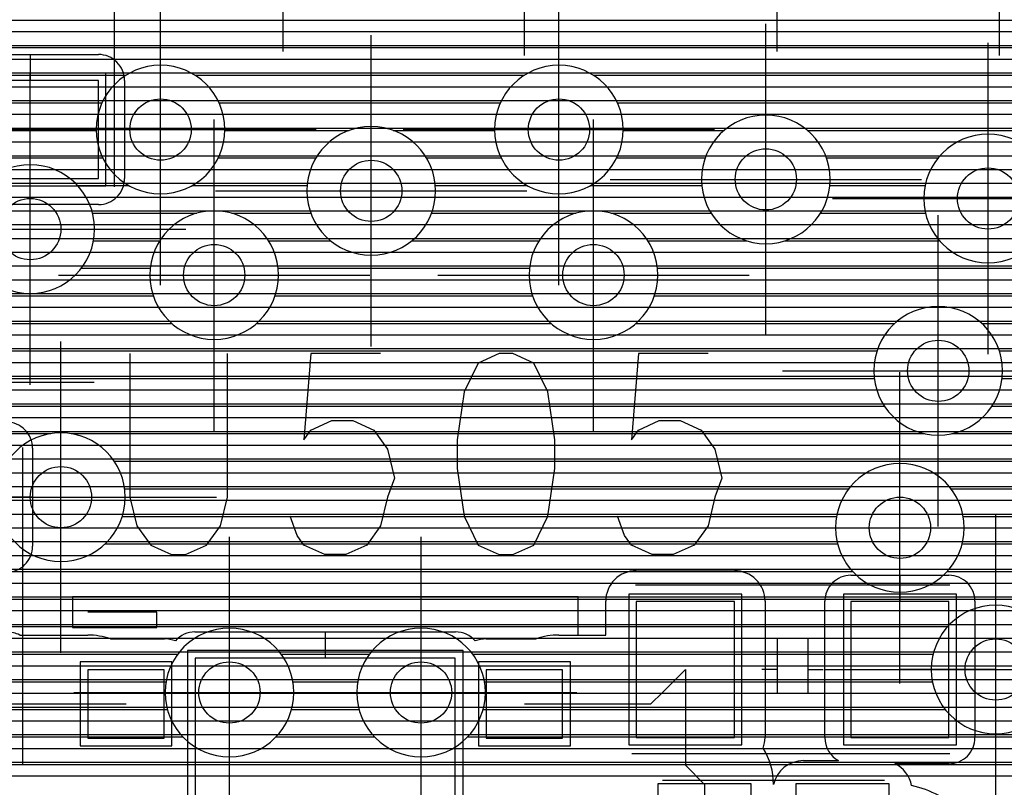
# Model space of a CAD drawing. Extents: x 25 to 291, y 23 to 136.
# Tile 5 of 147: x 32.28 to 38.71, y 46.51 to 51.52. Entities that reach past the tile are written whole.
import ezdxf

# ---------------------------------------------------------------- set-up
doc = ezdxf.new("R2010")
doc.units = 0
doc.layers.get('0').update_dxf_attribs({"linetype": 'CONTINUOUS'})
for name, color, linetype in [('copper_layer_2', 1, 'CONTINUOUS'), ('copper_layer_3', 3, 'CONTINUOUS'), ('copper_layer_bottom', 4, 'CONTINUOUS'), ('copper_layer_top', 5, 'CONTINUOUS'), ('drill_drawing', 6, 'CONTINUOUS'), ('paste_mask_top', 2, 'CONTINUOUS'), ('silkscreen_top', 1, 'CONTINUOUS'), ('solder_mask_top', 1, 'CONTINUOUS')]:
    doc.layers.add(name, color=color, linetype=linetype)

# ---------------------------------------------------------------- blocks, each defined once
blk = doc.blocks.new('D20')
blk.add_circle((0, 0), 0.2)
blk = doc.blocks.new('D482')
blk.add_lwpolyline([(0.32004, 0.4445), (-0.32004, 0.4445), (-0.32004, -0.4445), (0.32004, -0.4445)], close=True)
blk = doc.blocks.new('D484')
blk.add_lwpolyline([(0.4445, 0.32004), (-0.4445, 0.32004), (-0.4445, -0.32004), (0.4445, -0.32004)], close=True)
blk = doc.blocks.new('D513')
blk.add_lwpolyline([(0.24892, 0.22352), (-0.24892, 0.22352), (-0.24892, -0.22352), (0.24892, -0.22352)], close=True)
blk = doc.blocks.new('D514')
blk.add_lwpolyline([(0.84836, 1.24968), (-0.84836, 1.24968), (-0.84836, -1.24968), (0.84836, -1.24968)], close=True)
blk = doc.blocks.new('D555')
blk.add_lwpolyline([(0.3048, 0.32766), (-0.3048, 0.32766), (-0.3048, -0.32766), (0.3048, -0.32766)], close=True)
blk = doc.blocks.new('D568')
blk.add_lwpolyline([(0.3683, 0.49276), (-0.3683, 0.49276), (-0.3683, -0.49276), (0.3683, -0.49276)], close=True)
blk = doc.blocks.new('D570')
blk.add_lwpolyline([(0.49276, 0.3683), (-0.49276, 0.3683), (-0.49276, -0.3683), (0.49276, -0.3683)], close=True)
blk = doc.blocks.new('D597')
blk.add_lwpolyline([(0.29972, 0.27432), (-0.29972, 0.27432), (-0.29972, -0.27432), (0.29972, -0.27432)], close=True)
blk = doc.blocks.new('D598')
blk.add_lwpolyline([(0.89916, 1.29794), (-0.89916, 1.29794), (-0.89916, -1.29794), (0.89916, -1.29794)], close=True)

msp = doc.modelspace()

# ---------------------------------------------------------------- linework, layer by layer
at = {"layer": 'copper_layer_2', "color": 1}
for points in [[(25.750064, 51.439675), (50.175006, 51.439675)], [(25.750064, 51.349759), (50.175006, 51.349759)], [(25.750064, 51.259843), (50.175006, 51.259843)], [(25.750064, 51.169672), (50.175006, 51.169672)], [(25.750064, 51.079756), (50.175006, 51.079756)], [(25.750064, 50.98984), (50.175006, 50.98984)], [(25.750064, 50.89967), (50.175006, 50.89967)], [(25.750064, 50.809754), (50.175006, 50.809754)], [(25.750064, 50.719837), (50.175006, 50.719837)], [(25.750064, 50.629667), (50.175006, 50.629667)], [(25.750064, 50.539751), (50.175006, 50.539751)], [(25.750064, 50.449835), (50.175006, 50.449835)], [(25.750064, 50.359665), (50.175006, 50.359665)], [(25.750064, 50.269749), (50.175006, 50.269749)], [(25.750064, 50.179832), (50.175006, 50.179832)], [(25.750064, 50.089662), (50.175006, 50.089662)], [(25.750064, 49.999746), (50.175006, 49.999746)], [(25.750064, 49.90983), (50.175006, 49.90983)], [(25.750064, 49.81966), (50.175006, 49.81966)], [(25.750064, 49.729743), (50.175006, 49.729743)], [(25.750064, 49.639827), (50.175006, 49.639827)], [(25.750064, 49.549657), (50.175006, 49.549657)], [(25.750064, 49.459741), (50.175006, 49.459741)], [(25.750064, 49.369825), (50.175006, 49.369825)], [(25.750064, 49.279655), (50.175006, 49.279655)], [(25.750064, 49.189738), (50.175006, 49.189738)], [(25.750064, 49.099822), (50.175006, 49.099822)], [(25.750064, 49.009652), (50.175006, 49.009652)], [(25.750064, 48.919736), (50.175006, 48.919736)], [(25.750064, 48.82982), (50.175006, 48.82982)], [(25.750064, 48.739649), (50.175006, 48.739649)], [(25.750064, 48.649733), (50.175006, 48.649733)], [(25.750064, 48.559817), (50.175006, 48.559817)], [(25.750064, 48.469647), (50.175006, 48.469647)], [(25.750064, 48.379731), (50.175006, 48.379731)], [(25.750064, 48.289815), (50.175006, 48.289815)], [(25.750064, 48.199644), (50.175006, 48.199644)], [(25.750064, 48.109728), (50.175006, 48.109728)], [(25.750064, 48.019812), (50.175006, 48.019812)], [(25.750064, 47.929642), (50.175006, 47.929642)], [(25.750064, 47.839726), (50.175006, 47.839726)], [(25.750064, 47.749809), (50.175006, 47.749809)], [(25.750064, 47.659639), (50.175006, 47.659639)], [(25.750064, 47.569723), (50.175006, 47.569723)], [(25.750064, 47.479807), (50.175006, 47.479807)], [(25.750064, 47.389637), (50.175006, 47.389637)], [(25.750064, 47.299721), (50.175006, 47.299721)], [(25.750064, 47.209804), (50.175006, 47.209804)], [(25.750064, 47.119634), (50.175006, 47.119634)], [(25.750064, 47.029718), (50.175006, 47.029718)], [(25.750064, 46.939802), (50.175006, 46.939802)], [(25.750064, 46.849886), (50.175006, 46.849886)], [(25.750064, 46.759716), (50.175006, 46.759716)], [(25.750064, 46.669799), (50.175006, 46.669799)], [(25.750064, 46.579883), (50.175006, 46.579883)]]:
    msp.add_lwpolyline(points, dxfattribs=at)
at = {"layer": 'copper_layer_3', "color": 3}
for points in [[(31.101092, 51.514859), (42.221996, 51.514859)], [(31.186436, 51.334773), (40.416307, 51.334773)], [(31.724917, 51.154686), (32.975108, 51.154686)], [(33.424943, 51.154686), (35.575057, 51.154686)], [(36.025146, 51.154686), (40.318263, 51.154686)], [(31.882144, 50.974854), (32.818136, 50.974854)], [(33.581915, 50.974854), (35.418085, 50.974854)], [(36.182118, 50.974854), (40.311913, 50.974854)], [(31.91999, 50.794768), (32.780036, 50.794768)], [(33.620015, 50.794768), (34.431293, 50.794768)], [(34.718821, 50.794768), (35.379985, 50.794768)], [(36.219964, 50.794768), (36.877572, 50.794768)], [(37.422403, 50.794768), (40.391669, 50.794768)], [(31.877064, 50.614681), (32.823216, 50.614681)], [(33.577089, 50.614681), (34.214122, 50.614681)], [(34.935992, 50.614681), (35.423165, 50.614681)], [(36.177038, 50.614681), (36.753874, 50.614681)], [(37.546101, 50.614681), (38.274067, 50.614681)], [(32.658877, 50.434849), (32.992888, 50.434849)], [(33.407163, 50.434849), (34.156464, 50.434849)], [(34.99365, 50.434849), (35.592837, 50.434849)], [(36.007366, 50.434849), (36.732029, 50.434849)], [(37.568199, 50.434849), (38.188722, 50.434849)], [(32.756922, 50.254763), (33.437643, 50.254763)], [(33.662433, 50.254763), (34.181102, 50.254763)], [(34.969012, 50.254763), (35.912624, 50.254763)], [(36.137668, 50.254763), (36.792482, 50.254763)], [(37.507747, 50.254763), (38.191008, 50.254763)], [(32.763272, 50.074676), (33.195326, 50.074676)], [(33.905004, 50.074676), (34.309373, 50.074676)], [(34.840742, 50.074676), (35.670307, 50.074676)], [(36.379985, 50.074676), (37.023114, 50.074676)], [(37.277115, 50.074676), (38.282957, 50.074676)], [(32.683515, 49.894844), (33.132334, 49.894844)], [(33.967742, 49.894844), (35.607569, 49.894844)], [(36.442723, 49.894844), (41.021844, 49.894844)], [(31.340615, 49.714757), (33.1524, 49.714757)], [(33.947676, 49.714757), (35.627381, 49.714757)], [(36.422657, 49.714757), (47.310135, 49.714757)], [(31.91872, 49.534671), (33.272543, 49.534671)], [(33.827534, 49.534671), (35.747523, 49.534671)], [(36.302515, 49.534671), (37.991364, 49.534671)], [(38.558801, 49.534671), (47.310135, 49.534671)], [(32.11684, 49.354839), (37.87554, 49.354839)], [(38.674625, 49.354839), (47.310135, 49.354839)], [(32.169418, 49.174752), (37.858014, 49.174752)], [(38.692151, 49.174752), (42.137414, 49.174752)], [(32.140208, 48.994666), (37.9238, 48.994666)], [(38.626365, 48.994666), (42.06096, 48.994666)], [(32.003048, 48.814834), (32.483363, 48.814834)], [(32.616713, 48.814834), (38.18542, 48.814834)], [(38.364745, 48.814834), (42.06985, 48.814834)], [(32.8984, 48.634747), (42.171704, 48.634747)], [(32.966472, 48.454661), (37.691135, 48.454661)], [(38.359157, 48.454661), (40.91618, 48.454661)], [(32.950978, 48.274829), (37.611633, 48.274829)], [(38.438405, 48.274829), (40.836678, 48.274829)], [(32.838456, 48.094742), (37.618491, 48.094742)], [(38.431547, 48.094742), (40.843536, 48.094742)], [(28.89078, 47.914656), (37.716789, 47.914656)], [(38.333249, 47.914656), (40.941834, 47.914656)], [(25.800102, 47.734823), (43.596393, 47.734823)], [(25.800102, 47.554737), (38.336805, 47.554737)], [(25.800102, 47.374651), (33.312421, 47.374651)], [(33.987808, 47.374651), (34.562357, 47.374651)], [(35.237744, 47.374651), (38.242062, 47.374651)], [(25.800102, 47.194818), (33.235966, 47.194818)], [(34.064262, 47.194818), (34.485903, 47.194818)], [(35.314199, 47.194818), (38.237744, 47.194818)], [(29.431547, 47.014732), (33.244856, 47.014732)], [(34.055372, 47.014732), (34.494793, 47.014732)], [(35.305309, 47.014732), (38.320549, 47.014732)], [(29.504953, 46.834646), (33.346457, 46.834646)], [(33.953518, 46.834646), (34.596647, 46.834646)], [(35.203454, 46.834646), (47.310135, 46.834646)], [(29.494031, 46.654813), (47.310135, 46.654813)]]:
    msp.add_lwpolyline(points, dxfattribs=at)
for points in [[(33.620015, 50.800102), (33.620015, 50.800102), (33.620015, 50.800102, 1), (32.78029, 50.800102), (32.78029, 50.800102), (32.78029, 50.800102, 1), (33.620015, 50.800102), (33.620015, 50.800102)], [(33.620015, 50.800102), (33.620015, 50.800102), (33.620015, 50.800102, 1), (32.78029, 50.800102), (32.78029, 50.800102), (32.78029, 50.800102, 1), (33.620015, 50.800102), (33.620015, 50.800102)], [(36.219964, 50.800102), (36.219964, 50.800102), (36.219964, 50.800102, 1), (35.380239, 50.800102), (35.380239, 50.800102), (35.380239, 50.800102, 1), (36.219964, 50.800102), (36.219964, 50.800102)], [(36.219964, 50.800102), (36.219964, 50.800102), (36.219964, 50.800102, 1), (35.380239, 50.800102), (35.380239, 50.800102), (35.380239, 50.800102, 1), (36.219964, 50.800102), (36.219964, 50.800102)], [(37.569977, 50.474981), (37.569977, 50.474981), (37.569977, 50.474981, 1), (36.730251, 50.474981), (36.730251, 50.474981), (36.730251, 50.474981, 1), (37.569977, 50.474981), (37.569977, 50.474981)], [(37.569977, 50.474981), (37.569977, 50.474981), (37.569977, 50.474981, 1), (36.730251, 50.474981), (36.730251, 50.474981), (36.730251, 50.474981, 1), (37.569977, 50.474981), (37.569977, 50.474981)], [(34.995174, 50.400051), (34.995174, 50.400051), (34.995174, 50.400051, 1), (34.15494, 50.400051), (34.15494, 50.400051), (34.15494, 50.400051, 1), (34.995174, 50.400051), (34.995174, 50.400051)], [(34.995174, 50.400051), (34.995174, 50.400051), (34.995174, 50.400051, 1), (34.15494, 50.400051), (34.15494, 50.400051), (34.15494, 50.400051, 1), (34.995174, 50.400051), (34.995174, 50.400051)], [(39.020066, 50.350013), (39.020066, 50.350013), (39.020066, 50.350013, 1), (38.18034, 50.350013), (38.18034, 50.350013), (38.18034, 50.350013, 1), (39.020066, 50.350013), (39.020066, 50.350013)], [(39.020066, 50.350013), (39.020066, 50.350013), (39.020066, 50.350013, 1), (38.18034, 50.350013), (38.18034, 50.350013), (38.18034, 50.350013, 1), (39.020066, 50.350013), (39.020066, 50.350013)], [(32.77013, 50.150114), (32.77013, 50.150114), (32.77013, 50.150114, 1), (31.929896, 50.150114), (31.929896, 50.150114), (31.929896, 50.150114, 1), (32.77013, 50.150114), (32.77013, 50.150114)], [(32.77013, 50.150114), (32.77013, 50.150114), (32.77013, 50.150114, 1), (31.929896, 50.150114), (31.929896, 50.150114), (31.929896, 50.150114, 1), (32.77013, 50.150114), (32.77013, 50.150114)], [(33.970028, 49.85014), (33.970028, 49.85014), (33.970028, 49.85014, 1), (33.130302, 49.85014), (33.130302, 49.85014), (33.130302, 49.85014, 1), (33.970028, 49.85014), (33.970028, 49.85014)], [(33.970028, 49.85014), (33.970028, 49.85014), (33.970028, 49.85014, 1), (33.130302, 49.85014), (33.130302, 49.85014), (33.130302, 49.85014, 1), (33.970028, 49.85014), (33.970028, 49.85014)], [(36.445009, 49.85014), (36.445009, 49.85014), (36.445009, 49.85014, 1), (35.605283, 49.85014), (35.605283, 49.85014), (35.605283, 49.85014, 1), (36.445009, 49.85014), (36.445009, 49.85014)], [(36.445009, 49.85014), (36.445009, 49.85014), (36.445009, 49.85014, 1), (35.605283, 49.85014), (35.605283, 49.85014), (35.605283, 49.85014, 1), (36.445009, 49.85014), (36.445009, 49.85014)], [(38.695199, 49.225044), (38.695199, 49.225044), (38.695199, 49.225044, 1), (37.854966, 49.225044), (37.854966, 49.225044), (37.854966, 49.225044, 1), (38.695199, 49.225044), (38.695199, 49.225044)], [(38.695199, 49.225044), (38.695199, 49.225044), (38.695199, 49.225044, 1), (37.854966, 49.225044), (37.854966, 49.225044), (37.854966, 49.225044, 1), (38.695199, 49.225044), (38.695199, 49.225044)], [(32.970028, 48.400051), (32.970028, 48.400051), (32.970028, 48.400051, 1), (32.130302, 48.400051), (32.130302, 48.400051), (32.130302, 48.400051, 1), (32.970028, 48.400051), (32.970028, 48.400051)], [(32.970028, 48.400051), (32.970028, 48.400051), (32.970028, 48.400051, 1), (32.130302, 48.400051), (32.130302, 48.400051), (32.130302, 48.400051, 1), (32.970028, 48.400051), (32.970028, 48.400051)], [(38.445009, 48.200152), (38.445009, 48.200152), (38.445009, 48.200152, 1), (37.605283, 48.200152), (37.605283, 48.200152), (37.605283, 48.200152, 1), (38.445009, 48.200152), (38.445009, 48.200152)], [(38.445009, 48.200152), (38.445009, 48.200152), (38.445009, 48.200152, 1), (37.605283, 48.200152), (37.605283, 48.200152), (37.605283, 48.200152, 1), (38.445009, 48.200152), (38.445009, 48.200152)], [(39.070104, 47.275083), (39.070104, 47.275083), (39.070104, 47.275083, 1), (38.22987, 47.275083), (38.22987, 47.275083), (38.22987, 47.275083, 1), (39.070104, 47.275083), (39.070104, 47.275083)], [(39.070104, 47.275083), (39.070104, 47.275083), (39.070104, 47.275083, 1), (38.22987, 47.275083), (38.22987, 47.275083), (38.22987, 47.275083, 1), (39.070104, 47.275083), (39.070104, 47.275083)], [(34.070104, 47.124968), (34.070104, 47.124968), (34.070104, 47.124968, 1), (33.22987, 47.124968), (33.22987, 47.124968), (33.22987, 47.124968, 1), (34.070104, 47.124968), (34.070104, 47.124968)], [(34.070104, 47.124968), (34.070104, 47.124968), (34.070104, 47.124968, 1), (33.22987, 47.124968), (33.22987, 47.124968), (33.22987, 47.124968, 1), (34.070104, 47.124968), (34.070104, 47.124968)], [(35.320041, 47.124968), (35.320041, 47.124968), (35.320041, 47.124968, 1), (34.480315, 47.124968), (34.480315, 47.124968), (34.480315, 47.124968, 1), (35.320041, 47.124968), (35.320041, 47.124968)], [(35.320041, 47.124968), (35.320041, 47.124968), (35.320041, 47.124968, 1), (34.480315, 47.124968), (34.480315, 47.124968), (34.480315, 47.124968, 1), (35.320041, 47.124968), (35.320041, 47.124968)]]:
    msp.add_lwpolyline(points, format="xyb", dxfattribs=at)
at = {"layer": 'copper_layer_bottom', "color": 4}
for points in [[(25.750064, 51.439675), (49.109982, 51.439675)], [(25.750064, 51.349759), (49.109982, 51.349759)], [(25.750064, 51.259843), (49.109982, 51.259843)], [(25.750064, 51.169672), (49.109982, 51.169672)], [(25.750064, 51.079756), (49.109982, 51.079756)], [(25.750064, 50.98984), (49.109982, 50.98984)], [(25.750064, 50.89967), (49.109982, 50.89967)], [(25.750064, 50.809754), (49.109982, 50.809754)], [(25.750064, 50.719837), (49.109982, 50.719837)], [(25.750064, 50.629667), (49.109982, 50.629667)], [(25.750064, 50.539751), (49.109982, 50.539751)], [(25.750064, 50.449835), (49.109982, 50.449835)], [(25.750064, 50.359665), (49.109982, 50.359665)], [(25.750064, 50.269749), (49.109982, 50.269749)], [(25.750064, 50.179832), (49.109982, 50.179832)], [(25.750064, 50.089662), (49.109982, 50.089662)], [(25.750064, 49.999746), (49.109982, 49.999746)], [(25.750064, 49.90983), (49.109982, 49.90983)], [(25.750064, 49.81966), (49.109982, 49.81966)], [(25.750064, 49.729743), (49.109982, 49.729743)], [(25.750064, 49.639827), (49.109982, 49.639827)], [(25.750064, 49.549657), (49.109982, 49.549657)], [(25.750064, 49.459741), (49.109982, 49.459741)], [(25.750064, 49.369825), (49.109982, 49.369825)], [(25.750064, 49.279655), (49.109982, 49.279655)], [(25.750064, 49.189738), (49.109982, 49.189738)], [(25.750064, 49.099822), (49.109982, 49.099822)], [(25.750064, 49.009652), (49.109982, 49.009652)], [(25.750064, 48.919736), (49.109982, 48.919736)], [(25.750064, 48.82982), (49.109982, 48.82982)], [(25.750064, 48.739649), (49.109982, 48.739649)], [(25.750064, 48.649733), (49.109982, 48.649733)], [(25.750064, 48.559817), (49.109982, 48.559817)], [(25.750064, 48.469647), (49.109982, 48.469647)], [(25.750064, 48.379731), (49.109982, 48.379731)], [(25.750064, 48.289815), (49.109982, 48.289815)], [(25.750064, 48.199644), (49.109982, 48.199644)], [(25.750064, 48.109728), (49.109982, 48.109728)], [(25.750064, 48.019812), (49.109982, 48.019812)], [(25.750064, 47.929642), (49.109982, 47.929642)], [(25.750064, 47.839726), (49.109982, 47.839726)], [(25.750064, 47.749809), (49.109982, 47.749809)], [(25.750064, 47.659639), (49.109982, 47.659639)], [(25.750064, 47.569723), (49.115316, 47.569723)], [(25.750064, 47.479807), (49.149098, 47.479807)], [(25.750064, 47.389637), (49.225298, 47.389637)], [(25.750064, 47.299721), (49.315215, 47.299721)], [(25.750064, 47.209804), (49.405385, 47.209804)], [(25.750064, 47.119634), (49.495301, 47.119634)], [(25.750064, 47.029718), (49.585217, 47.029718)], [(25.750064, 46.939802), (49.675387, 46.939802)], [(25.750064, 46.849886), (49.765304, 46.849886)], [(25.750064, 46.759716), (49.85522, 46.759716)], [(25.750064, 46.669799), (49.94539, 46.669799)], [(25.750064, 46.579883), (50.035306, 46.579883)]]:
    msp.add_lwpolyline(points, dxfattribs=at)
at = {"layer": 'copper_layer_top', "color": 5}
for points in [[(29.800102, 51.439675), (48.800102, 51.439675)], [(29.800102, 51.349759), (48.800102, 51.349759)], [(31.905004, 51.290069), (32.795022, 51.290069)], [(32.350013, 51.290069), (32.350013, 51.120142)], [(32.89205, 51.259843), (48.800102, 51.259843)], [(32.957582, 51.169672), (48.800102, 51.169672)], [(32.964948, 51.120142), (32.964948, 50.480061)], [(32.964948, 51.079756), (48.800102, 51.079756)], [(32.964948, 50.98984), (48.800102, 50.98984)], [(32.964948, 50.89967), (48.800102, 50.89967)], [(31.500127, 50.800102), (32.350013, 50.800102), (33.200152, 50.800102)], [(32.350013, 50.150114), (32.350013, 50.800102)], [(32.964948, 50.800102), (32.795022, 50.800102)], [(32.964948, 50.809754), (48.800102, 50.809754)], [(32.964948, 50.719837), (48.800102, 50.719837)], [(32.964948, 50.629667), (48.800102, 50.629667)], [(32.964948, 50.539751), (48.800102, 50.539751)], [(32.350013, 50.310135), (32.350013, 50.480061)], [(32.962408, 50.449835), (48.800102, 50.449835)], [(32.795022, 50.310135), (31.905004, 50.310135)], [(32.915164, 50.359665), (48.800102, 50.359665)], [(29.800102, 50.269749), (48.800102, 50.269749)], [(29.800102, 50.179832), (48.800102, 50.179832)], [(29.800102, 50.089662), (48.800102, 50.089662)], [(29.800102, 49.999746), (48.800102, 49.999746)], [(29.800102, 49.90983), (48.800102, 49.90983)], [(29.800102, 49.81966), (48.800102, 49.81966)], [(29.800102, 49.729743), (48.800102, 49.729743)], [(29.800102, 49.639827), (48.800102, 49.639827)], [(29.800102, 49.549657), (48.800102, 49.549657)], [(29.800102, 49.459741), (48.800102, 49.459741)], [(29.800102, 49.369825), (48.800102, 49.369825)], [(29.800102, 49.279655), (48.800102, 49.279655)], [(29.800102, 49.189738), (48.800102, 49.189738)], [(29.800102, 49.099822), (48.800102, 49.099822)], [(31.750064, 49.150114), (31.750064, 48.400051), (32.550165, 48.400051)], [(29.800102, 49.009652), (48.800102, 49.009652)], [(29.800102, 48.919736), (48.800102, 48.919736)], [(32.324867, 48.82982), (48.800102, 48.82982)], [(32.363983, 48.739649), (48.800102, 48.739649)], [(32.364999, 48.720091), (32.364999, 48.08001)], [(32.364999, 48.649733), (48.800102, 48.649733)], [(32.364999, 48.559817), (48.800102, 48.559817)], [(32.364999, 48.469647), (48.800102, 48.469647)], [(32.364999, 48.400051), (32.195072, 48.400051)], [(32.364999, 48.379731), (48.800102, 48.379731)], [(32.364999, 48.289815), (48.800102, 48.289815)], [(32.364999, 48.199644), (48.800102, 48.199644)], [(38.649987, 47.275083), (38.025146, 47.275083), (38.025146, 48.200152)], [(32.364999, 48.109728), (48.800102, 48.109728)], [(32.354077, 48.019812), (48.800102, 48.019812)], [(32.274575, 47.929642), (48.800102, 47.929642)], [(36.305055, 47.91999), (36.945136, 47.91999)], [(37.705105, 47.890018), (38.345187, 47.890018)], [(38.025146, 47.890018), (38.025146, 47.720091)], [(29.800102, 47.839726), (36.14478, 47.839726)], [(37.10541, 47.839726), (37.584201, 47.839726)], [(38.465837, 47.839726), (48.800102, 47.839726)], [(29.861824, 47.749809), (36.107188, 47.749809)], [(37.142748, 47.749809), (37.537719, 47.749809)], [(38.512573, 47.749809), (48.800102, 47.749809)], [(35.800102, 47.500127), (36.105156, 47.500127), (36.105156, 47.720091)], [(37.145034, 47.720091), (37.145034, 46.830074)], [(37.535179, 46.830074), (37.535179, 47.720091)], [(38.515113, 47.720091), (38.515113, 46.830074)], [(29.95174, 47.659639), (36.105156, 47.659639)], [(37.145034, 47.659639), (37.535179, 47.659639)], [(38.515113, 47.659639), (48.800102, 47.659639)], [(30.04191, 47.569723), (36.105156, 47.569723)], [(37.145034, 47.569723), (37.535179, 47.569723)], [(38.515113, 47.569723), (48.800102, 47.569723)], [(32.282195, 47.500127), (32.725171, 47.500127)], [(33.424943, 47.520193), (35.124968, 47.520193)], [(34.275083, 47.520193), (34.275083, 47.350013)], [(32.858776, 47.479807), (33.315215, 47.479807)], [(32.873, 47.474981), (33.225044, 47.474981)], [(35.23495, 47.479807), (35.666243, 47.479807)], [(35.325121, 47.474981), (35.652273, 47.474981)], [(37.145034, 47.479807), (37.535179, 47.479807)], [(38.515113, 47.479807), (48.800102, 47.479807)], [(37.145034, 47.389637), (37.535179, 47.389637)], [(38.515113, 47.389637), (48.800102, 47.389637)], [(37.145034, 47.299721), (37.535179, 47.299721)], [(38.515113, 47.299721), (48.800102, 47.299721)], [(36.474981, 47.124968), (36.625095, 47.275083)], [(36.625095, 47.275083), (36.625095, 46.649987), (36.750064, 46.525019), (36.750064, 46.200152)], [(37.535179, 47.275083), (37.705105, 47.275083)], [(38.515113, 47.275083), (38.345187, 47.275083)], [(37.145034, 47.209804), (37.535179, 47.209804)], [(38.515113, 47.209804), (48.800102, 47.209804)], [(35.800102, 47.050038), (36.400051, 47.050038), (36.474981, 47.124968)], [(37.145034, 47.119634), (37.535179, 47.119634)], [(38.515113, 47.119634), (48.800102, 47.119634)], [(30.625095, 47), (31.750064, 47), (31.800102, 47.050038), (32.725171, 47.050038)], [(32.725171, 47.050038), (32.975108, 47.050038)], [(35.575057, 47.050038), (35.800102, 47.050038)], [(37.145034, 47.029718), (37.535179, 47.029718)], [(38.515113, 47.029718), (48.800102, 47.029718)], [(37.145034, 46.939802), (37.535179, 46.939802)], [(38.515113, 46.939802), (48.800102, 46.939802)], [(37.145034, 46.849886), (37.535179, 46.849886)], [(38.515113, 46.849886), (48.800102, 46.849886)], [(37.134112, 46.759716), (37.550419, 46.759716)], [(38.499873, 46.759716), (48.800102, 46.759716)], [(37.176276, 46.669799), (37.331725, 46.669799)], [(37.394971, 46.680213), (37.625095, 46.680213)], [(38.345187, 46.660147), (37.99238, 46.660147)], [(38.401575, 46.669799), (48.800102, 46.669799)], [(37.19685, 46.579883), (37.221742, 46.579883)], [(37.200152, 46.525019), (37.200152, 46.524511)], [(38.078486, 46.579883), (48.800102, 46.579883)]]:
    msp.add_lwpolyline(points, dxfattribs=at)
for points in [[(32.964948, 51.120142), (32.964948, 51.120142), (32.964948, 51.120142, 0.414214), (32.795022, 51.290069), (32.795022, 51.290069)], [(32.795022, 50.310135), (32.795022, 50.310135), (32.795022, 50.310135, 0.414214), (32.964948, 50.480061), (32.964948, 50.480061)], [(32.364999, 48.720091), (32.364999, 48.720091), (32.364999, 48.720091, 0.414214), (32.195072, 48.890018), (32.195072, 48.890018)], [(32.195072, 47.910084), (32.195072, 47.910084), (32.195072, 47.910084, 0.414214), (32.364999, 48.08001), (32.364999, 48.08001)], [(36.305055, 47.91999), (36.305055, 47.91999), (36.305055, 47.91999, 0.414214), (36.105156, 47.720091), (36.105156, 47.720091)], [(37.145034, 47.720091), (37.145034, 47.720091), (37.145034, 47.720091, 0.414214), (36.945136, 47.91999), (36.945136, 47.91999)], [(37.705105, 47.890018), (37.705105, 47.890018), (37.705105, 47.890018, 0.414214), (37.535179, 47.720091), (37.535179, 47.720091)], [(38.515113, 47.720091), (38.515113, 47.720091), (38.515113, 47.720091, 0.414214), (38.345187, 47.890018), (38.345187, 47.890018)], [(32.282195, 47.500127), (32.282195, 47.500127), (32.282195, 47.500127, 0.112019), (32.195072, 47.520193), (32.195072, 47.520193)], [(32.873, 47.474981), (32.873, 47.474981), (32.873, 47.474981, 0.082777), (32.725171, 47.500127), (32.725171, 47.500127)], [(33.424943, 47.520193), (33.424943, 47.520193), (33.424943, 47.520193, 0.218297), (33.296927, 47.461773), (33.296927, 47.461773)], [(35.253239, 47.461773), (35.253239, 47.461773), (35.253239, 47.461773, 0.216453), (35.124968, 47.520193), (35.124968, 47.520193)], [(35.800102, 47.500127), (35.800102, 47.500127), (35.800102, 47.500127, 0.085006), (35.652273, 47.474981), (35.652273, 47.474981)], [(33.296927, 47.461773), (33.296927, 47.461773), (33.296927, 47.461773, 0.09423), (33.225044, 47.474981), (33.225044, 47.474981)], [(35.325121, 47.474981), (35.325121, 47.474981), (35.325121, 47.474981, 0.090058), (35.253239, 47.461773), (35.253239, 47.461773)], [(37.132842, 46.761494), (37.132842, 46.761494), (37.132842, 46.761494, 0.086991), (37.145034, 46.830074), (37.145034, 46.830074)], [(37.535179, 46.830074), (37.535179, 46.830074), (37.535179, 46.830074, 0.277122), (37.625095, 46.680213), (37.625095, 46.680213)], [(38.345187, 46.660147), (38.345187, 46.660147), (38.345187, 46.660147, 0.414214), (38.515113, 46.830074), (38.515113, 46.830074)], [(37.200152, 46.525019), (37.200152, 46.525019), (37.200152, 46.525019, 0.139872), (37.132842, 46.761494), (37.132842, 46.761494)], [(37.394971, 46.680213), (37.394971, 46.680213), (37.394971, 46.680213, 0.351249), (37.200152, 46.524511), (37.200152, 46.524511)], [(38.1016, 46.516637), (38.1016, 46.516637), (38.1016, 46.516637, 0.237057), (37.99238, 46.660147), (37.99238, 46.660147)], [(38.429769, 46.339599), (38.429769, 46.339599), (38.429769, 46.339599, 0.146524), (38.1016, 46.516637), (38.1016, 46.516637)]]:
    msp.add_lwpolyline(points, format="xyb", dxfattribs=at)
at = {"layer": 'drill_drawing', "color": 6}
for points in [[(34, 51.309119), (34, 53.341123)], [(37.225044, 51.309119), (37.225044, 53.341123)], [(35.575057, 51.284227), (35.575057, 53.316231)], [(38.675133, 51.284227), (38.675133, 53.316231)], [(33.200152, 49.7841), (33.200152, 51.816104)], [(35.800102, 49.7841), (35.800102, 51.816104)], [(37.150114, 49.458979), (37.150114, 51.490983)], [(34.575057, 49.384049), (34.575057, 51.416053)], [(38.600203, 49.334011), (38.600203, 51.366015)], [(32.350013, 49.134112), (32.350013, 51.166116)], [(33.550165, 48.834138), (33.550165, 50.866142)], [(36.025146, 48.834138), (36.025146, 50.866142)], [(30.484125, 50.800102), (32.516129, 50.800102)], [(32.18415, 50.800102), (34.216154, 50.800102)], [(34.7841, 50.800102), (36.816104, 50.800102)], [(36.134112, 50.474981), (38.166116, 50.474981)], [(33.559055, 50.400051), (35.591059, 50.400051)], [(37.584201, 50.350013), (39.616205, 50.350013)], [(38.275083, 48.209042), (38.275083, 50.241046)], [(31.334011, 50.150114), (33.366015, 50.150114)], [(32.534163, 49.85014), (34.566167, 49.85014)], [(35.009144, 49.85014), (37.041148, 49.85014)], [(32.550165, 47.384049), (32.550165, 49.416053)], [(37.259081, 49.225044), (39.291085, 49.225044)], [(38.025146, 47.18415), (38.025146, 49.216154)], [(30.734061, 49.150114), (32.766066, 49.150114)], [(31.534163, 48.400051), (33.566167, 48.400051)], [(38.649987, 46.259081), (38.649987, 48.291085)], [(37.009144, 48.200152), (39.041148, 48.200152)], [(33.649987, 46.108966), (33.649987, 48.14097)], [(34.900178, 46.108966), (34.900178, 48.14097)], [(37.633985, 47.275083), (39.665989, 47.275083)], [(32.633985, 47.124968), (34.665989, 47.124968)], [(33.884176, 47.124968), (35.91618, 47.124968)], [(33.649987, 45.034036), (33.649987, 47.06604)], [(34.900178, 45.059182), (34.900178, 47.091186)]]:
    msp.add_lwpolyline(points, dxfattribs=at)
at = {"layer": 'silkscreen_top', "color": 1}
for points in [[(32.900178, 50.425197), (32.900178, 52.550165)], [(33, 49.337567), (33, 48.400051), (33.045466, 48.212598), (33.136398, 48.08763), (33.272797, 48.025146), (33.363729, 48.025146), (33.500127, 48.08763), (33.591059, 48.212598), (33.636525, 48.400051), (33.636525, 49.337567)], [(34.636525, 49.337567), (34.181864, 49.337567), (34.136398, 48.77521), (34.181864, 48.837694), (34.318263, 48.900178), (34.454661, 48.900178), (34.591059, 48.837694), (34.681991, 48.712471), (34.727457, 48.525019), (34.681991, 48.400051), (34.636525, 48.212598), (34.545593, 48.08763), (34.409195, 48.025146), (34.272797, 48.025146), (34.136398, 48.08763), (34.090932, 48.150114), (34.045466, 48.275083)], [(35.409195, 49.337567), (35.272797, 49.275083), (35.181864, 49.08763), (35.136398, 48.77521), (35.136398, 48.587503), (35.181864, 48.275083), (35.272797, 48.08763), (35.409195, 48.025146), (35.500127, 48.025146), (35.636525, 48.08763), (35.727457, 48.275083), (35.772924, 48.587503), (35.772924, 48.77521), (35.727457, 49.08763), (35.636525, 49.275083), (35.500127, 49.337567), (35.409195, 49.337567)], [(36.772924, 49.337567), (36.318263, 49.337567), (36.272797, 48.77521), (36.318263, 48.837694), (36.454661, 48.900178), (36.591059, 48.900178), (36.727457, 48.837694), (36.818136, 48.712471), (36.863602, 48.525019), (36.818136, 48.400051), (36.772924, 48.212598), (36.681991, 48.08763), (36.545593, 48.025146), (36.409195, 48.025146), (36.272797, 48.08763), (36.22733, 48.150114), (36.181864, 48.275083)], [(32.299975, 48.725171), (32.299975, 46.649987)], [(38.350013, 47.824994), (36.299975, 47.824994)], [(35.92507, 47.500127), (35.92507, 47.750064), (32.625095, 47.750064), (32.625095, 47.550165), (33.175006, 47.550165), (33.175006, 47.649987), (32.725171, 47.649987)], [(37.225044, 47.474981), (37.225044, 47.124968)], [(37.425197, 47.474981), (37.425197, 47.124968)], [(37.225044, 47.275083), (37.124968, 47.275083)], [(37.425197, 47.275083), (37.525019, 47.275083)], [(38.350013, 46.725171), (36.275083, 46.725171)], [(37.92507, 46.550165), (36.474981, 46.550165)]]:
    msp.add_lwpolyline(points, dxfattribs=at)

# ---------------------------------------------------------------- block references
at = {"layer": 'copper_layer_2'}
for p in [(33.200152, 50.800102), (35.800102, 50.800102), (37.150114, 50.474981), (34.575057, 50.400051), (38.600203, 50.350013), (32.350013, 50.150114), (33.550165, 49.85014), (36.025146, 49.85014), (38.275083, 49.225044), (32.550165, 48.400051), (38.025146, 48.200152), (38.649987, 47.275083), (33.649987, 47.124968), (34.900178, 47.124968)]:
    msp.add_blockref('D20', p, dxfattribs=at)
at = {"layer": 'copper_layer_bottom'}
for p in [(33.200152, 50.800102), (35.800102, 50.800102), (37.150114, 50.474981), (34.575057, 50.400051), (38.600203, 50.350013), (32.350013, 50.150114), (33.550165, 49.85014), (36.025146, 49.85014), (38.275083, 49.225044), (32.550165, 48.400051), (38.025146, 48.200152), (38.649987, 47.275083), (33.649987, 47.124968), (34.900178, 47.124968)]:
    msp.add_blockref('D20', p, dxfattribs=at)
at = {"layer": 'copper_layer_top'}
for name, p in [('D484', (32.350013, 50.800102)), ('D20', (33.200152, 50.800102)), ('D20', (35.800102, 50.800102)), ('D20', (37.150114, 50.474981)), ('D20', (34.575057, 50.400051)), ('D20', (38.600203, 50.350013)), ('D20', (32.350013, 50.150114)), ('D20', (33.550165, 49.85014)), ('D20', (36.025146, 49.85014)), ('D20', (38.275083, 49.225044)), ('D20', (32.550165, 48.400051)), ('D20', (38.025146, 48.200152)), ('D482', (36.625095, 47.275083)), ('D482', (38.025146, 47.275083)), ('D20', (38.649987, 47.275083)), ('D514', (34.275083, 46.100076)), ('D20', (33.649987, 47.124968)), ('D20', (34.900178, 47.124968)), ('D513', (32.975108, 47.050038)), ('D513', (35.575057, 47.050038))]:
    msp.add_blockref(name, p, dxfattribs=at)
at = {"layer": 'paste_mask_top'}
for name, p in [('D484', (32.350013, 50.800102)), ('D482', (36.625095, 47.275083)), ('D482', (38.025146, 47.275083)), ('D514', (34.275083, 46.100076)), ('D513', (32.975108, 47.050038)), ('D513', (35.575057, 47.050038))]:
    msp.add_blockref(name, p, dxfattribs=at)
at = {"layer": 'solder_mask_top'}
for name, p in [('D570', (32.350013, 50.800102)), ('D568', (36.625095, 47.275083)), ('D568', (38.025146, 47.275083)), ('D598', (34.275083, 46.100076)), ('D597', (32.975108, 47.050038)), ('D597', (35.575057, 47.050038)), ('D555', (36.750064, 46.200152)), ('D555', (37.649987, 46.200152))]:
    msp.add_blockref(name, p, dxfattribs=at)

doc.saveas('drawing.dxf')
